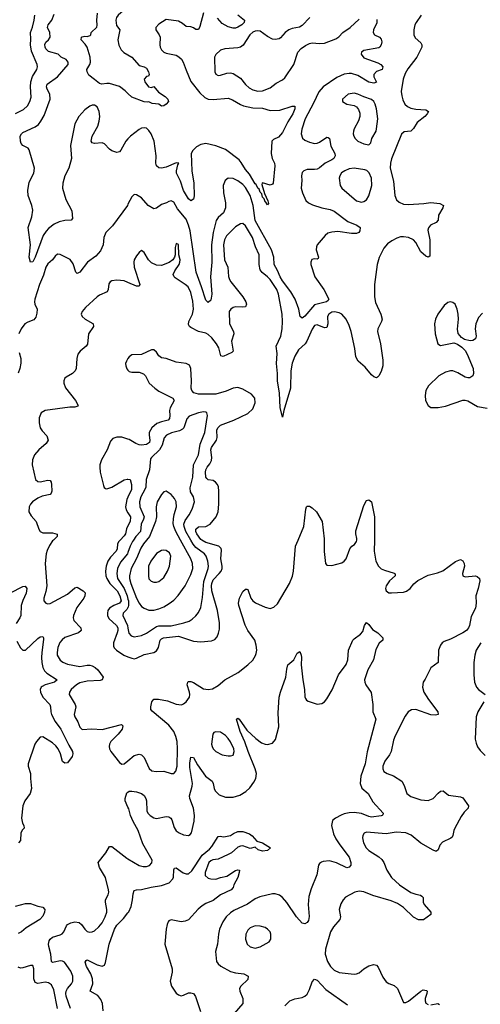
# Model space of a CAD drawing. Header units: inches. Extents: x 1649636 to 1815363, y 506543 to 641975.
# Tile 86 of 256: x 1679124 to 1682851, y 556243 to 564213. Entities that reach past the tile are written whole.
import ezdxf

# ---------------------------------------------------------------- set-up
doc = ezdxf.new("R2010")
doc.units = ezdxf.units.IN
doc.header["$MEASUREMENT"] = 0
for name, color, linetype in [('B6575', 7, 'Continuous'), ('B6576', 7, 'Continuous'), ('B6585', 7, 'Continuous'), ('B6586', 7, 'Continuous')]:
    doc.layers.add(name, color=color, linetype=linetype)

msp = doc.modelspace()

# ---------------------------------------------------------------- linework, layer by layer
at = {"layer": 'B6575', "color": 5}
for points, elevation in [([(1679395.9, 560000), (1679390, 559994.3), (1679364.5, 559955.5), (1679345.1, 559914.9), (1679338.5, 559890), (1679329.2, 559810), (1679342.4, 559630), (1679334.7, 559585.3), (1679318.3, 559530), (1679318.7, 559510), (1679334.8, 559490), (1679350, 559483.7), (1679370, 559486), (1679510, 559562.2), (1679570, 559614.9), (1679590, 559619.5), (1679636.4, 559590), (1679652.5, 559572.5), (1679651.7, 559550), (1679643, 559530), (1679586.1, 559453.9), (1679557.8, 559390), (1679556.4, 559370), (1679562.3, 559350), (1679618.5, 559290), (1679621.7, 559270), (1679598.4, 559250), (1679490, 559211.2), (1679466.3, 559193.7), (1679449.6, 559170.4), (1679432.4, 559130), (1679425.9, 559090), (1679427.9, 559070), (1679450, 559029.1), (1679471.4, 559011.4), (1679510, 558995.5), (1679610, 558976.9), (1679670, 558986.9), (1679690, 558987.9), (1679710, 558982.9), (1679734.7, 558970), (1679757.1, 558950), (1679799.5, 558890), (1679792.2, 558870), (1679775.1, 558864.9), (1679670, 558858.8), (1679610, 558845.9), (1679582.7, 558830), (1679538.8, 558790), (1679526.9, 558770), (1679525.2, 558750), (1679573.7, 558670), (1679576.6, 558650), (1679564.4, 558590), (1679569, 558570), (1679592.8, 558530), (1679610, 558485.5), (1679628.2, 558468.2), (1679708.5, 558471.5), (1679790, 558468.3), (1679947.3, 558507.3), (1679958, 558498), (1679952.4, 558470), (1679920.8, 558430), (1679860.9, 558370), (1679850.3, 558350), (1679847.4, 558330), (1679850.4, 558310), (1679862.4, 558290), (1679930, 558199.1), (1679950, 558185.5), (1679970, 558188.2), (1680000, 558213.8)], 380), ([(1679936.4, 560000), (1679926.4, 559990), (1679915.5, 559970), (1679913.6, 559930), (1679904.2, 559910), (1679857.3, 559862.7), (1679836.3, 559830), (1679823.1, 559790), (1679817.9, 559750), (1679821.6, 559710), (1679828.8, 559690), (1679853.2, 559650), (1679911.6, 559590), (1679934.4, 559550), (1679945, 559510), (1679931.3, 559488.7), (1679884.5, 559470), (1679851.7, 559450), (1679837.9, 559430), (1679833.5, 559410), (1679834.7, 559390), (1679844.9, 559364.9), (1679906, 559310), (1679916.6, 559290), (1679918.1, 559270), (1679913.3, 559250), (1679882.1, 559170), (1679882.7, 559142.7), (1679888.6, 559128.6), (1679906.2, 559110), (1679965.5, 559070), (1680000, 559055.8)], 420), ([(1680000, 559898.7), (1679997.1, 559890), (1679938.8, 559821.2), (1679914.4, 559770), (1679909.6, 559730), (1679916.3, 559690), (1679968, 559608), (1679993.5, 559550), (1680000, 559523.2)], 440), ([(1679050, 559572.9), (1679150, 559623.7), (1679167.5, 559627.5), (1679182.4, 559610), (1679175.4, 559570), (1679147.8, 559512.2), (1679134.3, 559470), (1679131.5, 559390), (1679124.4, 559370), (1679095.5, 559324.5)], 360), ([(1680000, 559455.7), (1679990, 559438.4), (1679960.5, 559410), (1679957, 559390), (1679996, 559310), (1680000, 559287.4)], 440), ([(1679101.5, 559181.5), (1679130, 559127.6), (1679150, 559110.2), (1679170, 559109.3), (1679270, 559204.2), (1679290, 559217), (1679310, 559220.7), (1679316.4, 559210), (1679316.9, 559196.9), (1679301.7, 559090), (1679300.5, 559050), (1679302.6, 559010), (1679310.9, 558970), (1679323.3, 558943.3), (1679342.2, 558922.2), (1679426, 558870), (1679404.9, 558850), (1679330.6, 558829.4), (1679304.1, 558815.9), (1679297.2, 558810), (1679289.5, 558790.5), (1679291, 558770), (1679311.1, 558730), (1679367.9, 558670), (1679373.2, 558650), (1679374.4, 558610), (1679381.9, 558590), (1679411.7, 558531.7), (1679455.3, 558470), (1679521.1, 558341.1), (1679552.2, 558290), (1679553.7, 558270), (1679548.4, 558250), (1679510, 558198), (1679490, 558196), (1679469.7, 558209.6), (1679454.3, 558270), (1679435.4, 558310), (1679416.3, 558336.3), (1679390, 558359.7), (1679310, 558407), (1679290, 558405.2), (1679258.8, 558370), (1679247.3, 558350), (1679190.8, 558190), (1679191, 558170), (1679210.5, 558110.5), (1679210.5, 558070), (1679220.4, 557990), (1679208.5, 557950), (1679163.8, 557890), (1679148.4, 557850), (1679138, 557750), (1679147, 557710), (1679158.4, 557690), (1679160.5, 557670), (1679145.7, 557654.3), (1679133.8, 557630), (1679130.2, 557570), (1679112.9, 557550)], 360), ([(1680000, 557838.9), (1679977.6, 557890), (1679978, 557910), (1679990, 557954), (1680000, 557961.2)], 360), ([(1679534.6, 556210), (1679498.9, 556310), (1679495.7, 556330), (1679498.7, 556350), (1679509.3, 556370), (1679543.7, 556410), (1679553.2, 556430), (1679553, 556470), (1679536.5, 556510), (1679485, 556585), (1679470, 556593.2), (1679454.7, 556594.7), (1679403.5, 556583.5), (1679390, 556582.7), (1679382.3, 556590), (1679374.9, 556650), (1679358.3, 556710), (1679356.6, 556730), (1679363, 556757), (1679370, 556770.2), (1679390, 556787.2), (1679450, 556804.3), (1679466.8, 556813.2), (1679480.3, 556830), (1679501.6, 556878.4), (1679511.3, 556890), (1679536.6, 556903.4), (1679570, 556910.2), (1679604.1, 556904.1), (1679623.2, 556890), (1679650, 556851.8), (1679670, 556832.9), (1679690, 556826.9), (1679710, 556829), (1679730, 556837.4), (1679765.1, 556870), (1679790, 556903.6), (1679814.1, 556950), (1679828.2, 556990), (1679829.8, 557010), (1679817.7, 557070), (1679818.8, 557090), (1679838.5, 557130), (1679843.9, 557150), (1679842.8, 557170), (1679817.8, 557270), (1679769.8, 557350), (1679758, 557390), (1679819.8, 557470), (1679850, 557520.3), (1679870, 557520.9), (1679990, 557425.6), (1680000, 557419.8)], 360), ([(1679090, 557037.7), (1679170, 557058.2), (1679210, 557059.2), (1679270, 557038.5), (1679310.8, 557030), (1679328.2, 557010), (1679324.6, 556990), (1679310, 556957), (1679286, 556930), (1679176.7, 556863.3), (1679137, 556830), (1679110, 556816.2)], 360), ([(1679798.9, 556190), (1679794.5, 556250), (1679781.5, 556281.5), (1679754.7, 556314.7), (1679693.6, 556350), (1679714.5, 556410), (1679712.8, 556450), (1679698.3, 556490), (1679664.4, 556550), (1679654.5, 556585.5), (1679661.3, 556598.7), (1679670, 556603), (1679750, 556562.9), (1679790, 556552.8), (1679810, 556559.3), (1679819.1, 556580.9), (1679847.2, 556730), (1679889.9, 556850), (1679910, 556884.4), (1679962.7, 556937.3), (1680000, 556983)], 340), ([(1679428.5, 556210), (1679401.1, 556361.1), (1679381.4, 556401.4), (1679357.6, 556417.6), (1679330, 556421), (1679270, 556411.4), (1679250, 556419.2), (1679238.5, 556450), (1679238.9, 556530), (1679230, 556556.2), (1679210, 556556.9), (1679150, 556537.7), (1679130, 556536.8), (1679110, 556544.2)], 380)]:
    msp.add_lwpolyline(points, dxfattribs=dict(at, elevation=elevation))
at = {"layer": 'B6576', "color": 5}
for points, elevation in [([(1679090, 563454.3), (1679153.9, 563486.1), (1679185.8, 563514.2), (1679205.5, 563550), (1679215.1, 563584.9), (1679211.1, 563670), (1679215, 563710), (1679228.5, 563751.5), (1679262.5, 563810), (1679267, 563830), (1679264.1, 563850), (1679217.9, 563957.9), (1679209.9, 564009.9), (1679213.9, 564053.9), (1679211.2, 564110), (1679227.9, 564152.1), (1679241.3, 564210), (1679245, 564250)], 360), ([(1680000, 563247.9), (1679982.8, 563230), (1679942.3, 563157.7), (1679930, 563143.7), (1679919.5, 563140.5), (1679910, 563138.4), (1679869.2, 563150), (1679850, 563163.7), (1679810, 563207), (1679790, 563215.1), (1679729.4, 563209.4), (1679710, 563215.3), (1679701.2, 563230), (1679709.3, 563269.3), (1679756.8, 563350), (1679767.9, 563390), (1679772.4, 563430), (1679767.7, 563470), (1679750, 563507.6), (1679730, 563520.4), (1679710, 563521), (1679690, 563514), (1679650, 563484.1), (1679603.5, 563430), (1679571, 563370), (1679534.4, 563194.4), (1679541.5, 563090), (1679521.3, 563010), (1679489.2, 562950), (1679472.3, 562890), (1679471.3, 562850), (1679498.2, 562758.2), (1679546.4, 562666.4), (1679550, 562604), (1679538.8, 562590), (1679490, 562587.7), (1679444.3, 562575.7), (1679403.5, 562556.5), (1679356.9, 562523.1), (1679337.9, 562502.1), (1679314.8, 562465.2), (1679250, 562289.3), (1679230, 562253.2), (1679210, 562248.7), (1679201.1, 562290), (1679209.9, 562390), (1679192.7, 562530), (1679222.5, 562617.5), (1679229.3, 562670), (1679222.8, 562710), (1679192.7, 562790), (1679189.1, 562830), (1679201.5, 562898.5), (1679238.5, 562970), (1679242.3, 563010), (1679199.7, 563159.7), (1679192.3, 563172.3), (1679150, 563193), (1679136.4, 563210), (1679128.9, 563230), (1679128.7, 563270), (1679138.3, 563290), (1679150, 563299.6), (1679250, 563345.6), (1679274.8, 563365.2), (1679295.3, 563390), (1679321.8, 563438.3), (1679369.3, 563570), (1679366.3, 563610), (1679345, 563650), (1679339.4, 563670), (1679345.3, 563690), (1679428.8, 563751.2), (1679514.7, 563850), (1679515.6, 563870), (1679499.3, 563890), (1679459.6, 563910), (1679434.5, 563934.5), (1679355.4, 563955.4), (1679336, 563976), (1679329.2, 563990), (1679327.6, 564012.4), (1679336.1, 564030), (1679356.8, 564050), (1679369.8, 564070.2), (1679367.6, 564110), (1679349.8, 564150), (1679353.5, 564170), (1679384.1, 564210), (1679401.6, 564258.4)], 340), ([(1680000, 563614.5), (1679976.9, 563636.9), (1679930, 563671.4), (1679850, 563695.6), (1679830, 563697.3), (1679788.8, 563691.2), (1679770, 563697.1), (1679727.9, 563727.9), (1679683.6, 563763.6), (1679669.5, 563789.5), (1679668.1, 563810), (1679690.4, 563850), (1679695.9, 563870), (1679692.6, 563910), (1679669.9, 563989.9), (1679654.6, 564014.6), (1679620.9, 564050), (1679623.6, 564070), (1679630, 564073.8), (1679650, 564078.5), (1679670, 564077), (1679694.8, 564085.2), (1679699.5, 564090), (1679702, 564110), (1679748.2, 564151.8), (1679751, 564169), (1679747.1, 564210), (1679754.3, 564265.7)], 320), ([(1680000, 564317), (1679921.2, 564250), (1679907, 564230), (1679901.4, 564210), (1679905.7, 564165.7), (1679933.1, 564130), (1679918.5, 564050), (1679927, 564007), (1679944.2, 563970), (1679967.1, 563947.1), (1680000, 563928.4)], 320), ([(1680000, 562719.4), (1679995.2, 562710), (1679874.6, 562545.4), (1679819.5, 562490), (1679803.6, 562450), (1679800.2, 562390), (1679777.8, 562342.2), (1679740.6, 562299.4), (1679672.9, 562250), (1679610, 562169.6), (1679590, 562158), (1679578, 562170), (1679556.2, 562236.2), (1679532.2, 562272.2), (1679450, 562312.3), (1679430, 562316), (1679410, 562299.3), (1679388.8, 562270), (1679350, 562235.3), (1679336.1, 562210), (1679315.5, 562144.5), (1679283, 562070), (1679247.4, 561950), (1679243.4, 561930), (1679246.4, 561910), (1679263.8, 561870), (1679263, 561837), (1679255, 561805), (1679237.8, 561782.2), (1679190, 561764.6), (1679166, 561750), (1679134.4, 561710), (1679117.7, 561670)], 360), ([(1680000, 562086.2), (1679970, 562098.8), (1679910, 562104.7), (1679870, 562098.6), (1679854.6, 562090), (1679844.8, 562075.2), (1679838.6, 562030), (1679831, 562009), (1679770, 561982.7), (1679750.9, 561969.1), (1679657, 561883), (1679628.2, 561850), (1679621.6, 561830), (1679630.5, 561810), (1679653.4, 561790), (1679714.5, 561754.5), (1679719.5, 561750), (1679721.7, 561730), (1679681, 561670), (1679672.9, 561587.1), (1679662, 561570), (1679614, 561530), (1679595.1, 561504.9), (1679585.2, 561470), (1679580.8, 561390), (1679573.1, 561370), (1679550, 561348.4), (1679500.5, 561319.5), (1679490.2, 561309.8), (1679480.2, 561290), (1679479.6, 561270), (1679493.9, 561233.9), (1679576, 561130), (1679596.3, 561090), (1679594.2, 561085.8), (1679570, 561076.9), (1679530, 561077.2), (1679330.2, 561049.8), (1679296.5, 561030), (1679280.7, 560990), (1679281.8, 560950), (1679290.3, 560910), (1679304.3, 560884.3), (1679343.6, 560843.6), (1679352.7, 560810), (1679338.5, 560781.5), (1679278, 560730), (1679242.7, 560690), (1679226.5, 560650), (1679224, 560610), (1679250.4, 560490), (1679270, 560474.9), (1679290, 560472.8), (1679350, 560485.7), (1679370, 560483), (1679378, 560470), (1679382, 560450), (1679384.7, 560395.3), (1679379.3, 560380.7), (1679369.3, 560370.7), (1679304.6, 560355.4), (1679270, 560338.6), (1679228.5, 560310), (1679210.2, 560290), (1679200.2, 560270), (1679198.8, 560230), (1679217.2, 560197.2), (1679257.7, 560150), (1679277.4, 560090), (1679289.1, 560069.1), (1679310, 560059.6), (1679390, 560060.2), (1679427.9, 560047.9), (1679426.7, 560030), (1679395.9, 560000)], 380), ([(1679118, 561518), (1679132.1, 561470), (1679133.2, 561433.2), (1679124.9, 561390), (1679110, 561352.3)], 360), ([(1680000, 561469.5), (1679987, 561450), (1679981.1, 561430), (1679982.6, 561410), (1679990, 561387.7), (1680000, 561376.5)], 420), ([(1680000, 560818.4), (1679950, 560833), (1679910, 560834.8), (1679878, 560822), (1679859.5, 560800.5), (1679831, 560730), (1679786.9, 560650), (1679773.5, 560610), (1679771.4, 560590), (1679774.5, 560550), (1679803.1, 560443.1), (1679807.5, 560427.5), (1679818.3, 560418.3), (1679830, 560414.9), (1679870, 560428), (1679970, 560487.2), (1679994.4, 560494.4), (1680000, 560493.4)], 420), ([(1680000, 560347.9), (1679991.8, 560330), (1679980.1, 560270), (1679985.2, 560245.2), (1680000, 560221.6)], 420), ([(1680000, 560115), (1679988, 560092), (1679978.6, 560050), (1679970, 560033.6), (1679936.4, 560000)], 420)]:
    msp.add_lwpolyline(points, dxfattribs=dict(at, elevation=elevation))
at = {"layer": 'B6585', "color": 5}
for points, elevation in [([(1680000, 559287.4), (1680007.1, 559247.1), (1680025.6, 559225.6), (1680050, 559218), (1680110, 559228.2), (1680150, 559247.1), (1680230, 559301.4), (1680250, 559305.4), (1680350, 559307), (1680453.2, 559330), (1680495.4, 559344.6), (1680520, 559360), (1680550, 559388.5), (1680570, 559414.4), (1680590, 559454), (1680604.3, 559535.7), (1680614.9, 559665.1), (1680648.9, 559770), (1680651.5, 559790), (1680646.5, 559830), (1680633, 559870), (1680619.1, 559890), (1680550, 559941.5), (1680527.4, 559967.4), (1680508.6, 560000)], 440), ([(1680043.3, 560000), (1680036.5, 559990), (1680017.4, 559950), (1680000, 559898.7)], 440), ([(1680000, 559055.8), (1680030, 559043.5), (1680050, 559040.6), (1680070, 559044.8), (1680130, 559075.1), (1680209.1, 559090.9), (1680230, 559104.7), (1680248, 559132), (1680260.6, 559190), (1680270, 559202.6), (1680287.3, 559210), (1680410, 559222.4), (1680530, 559183), (1680590, 559177.3), (1680675.7, 559184.3), (1680703.6, 559196.4), (1680722.3, 559217.7), (1680733.8, 559246.2), (1680740, 559280), (1680741.6, 559330), (1680724.3, 559430), (1680678.9, 559590), (1680675.6, 559630), (1680678.2, 559650), (1680690, 559679.8), (1680738.9, 559730), (1680753.7, 559750), (1680761.6, 559770), (1680762.9, 559790), (1680752.1, 559850), (1680757.9, 559917.9), (1680753.2, 559933.2), (1680734, 559950), (1680630, 559979.9), (1680598.4, 560000)], 420), ([(1680000, 558213.8), (1680050, 558256.5), (1680090, 558268.1), (1680110, 558261.3), (1680130, 558241.1), (1680171.6, 558151.6), (1680192.6, 558132.6), (1680227.1, 558127.1), (1680290, 558130.2), (1680350, 558110.3), (1680370, 558112), (1680386.6, 558130), (1680397.3, 558170), (1680401.5, 558310), (1680397, 558370), (1680388, 558410), (1680370, 558450.7), (1680330, 558503.6), (1680195.3, 558615.3), (1680186.2, 558630), (1680184.5, 558650), (1680192.6, 558690), (1680210, 558711.6), (1680246.4, 558713.6), (1680320, 558700), (1680390, 558673.1), (1680433.3, 558666.7), (1680450, 558674), (1680470, 558691.6), (1680497.3, 558730), (1680501.2, 558750), (1680498.3, 558770), (1680478.7, 558830), (1680484.2, 558850), (1680490, 558854.9), (1680510, 558856.9), (1680530, 558849), (1680610, 558796.6), (1680650, 558790.2), (1680682.9, 558797.1), (1680730, 558822.3), (1680785.1, 558870), (1680890.9, 558929.1), (1680970, 558990.2), (1681010.5, 559029.5), (1681033.3, 559066.7), (1681037.8, 559082.2), (1681041.6, 559110), (1681038.4, 559150), (1681025.6, 559190), (1680969.3, 559270), (1680949, 559311), (1680897.2, 559470), (1680895.1, 559490), (1680902, 559530), (1680930, 559585.5), (1680950, 559603), (1680962.8, 559602.8), (1680970, 559601), (1680994.7, 559530), (1681010.1, 559510.1), (1681033.2, 559493.3), (1681110, 559458.1), (1681150, 559447.6), (1681181.5, 559458.5), (1681210, 559483.6), (1681308, 559650), (1681331.9, 559708.1), (1681339.8, 559750), (1681356.4, 559950), (1681377.7, 560000)], 380), ([(1680149.4, 560000), (1680124.7, 559970), (1680103.7, 559936.3), (1680068.2, 559851.8), (1680025.9, 559770), (1680011.3, 559710), (1680011.8, 559690), (1680023, 559650), (1680070, 559531.6), (1680090, 559488.9), (1680110, 559464.2), (1680130, 559448.8), (1680170, 559432.9), (1680210, 559434), (1680250, 559443.6), (1680290, 559460.2), (1680333.8, 559486.2), (1680370, 559514.9), (1680406.9, 559553.1), (1680462.4, 559630), (1680510, 559721.6), (1680524, 559770), (1680521.4, 559810), (1680509.1, 559850), (1680426.3, 560000)], 460), ([(1681587.7, 560000), (1681588.4, 559908.4), (1681598, 559810), (1681610, 559798), (1681650, 559796), (1681730, 559816.3), (1681750, 559830.6), (1681765.1, 559850), (1681795.1, 559930), (1681811, 559950), (1681833.9, 559966.1), (1681849.9, 559990), (1681851.3, 560000)], 380), ([(1681994.4, 560000), (1681991.1, 559910), (1682007.2, 559830), (1682026.7, 559790), (1682048.6, 559768.6), (1682075.8, 559755.8), (1682153.1, 559733.1), (1682159.1, 559730), (1682161.1, 559721.1), (1682163, 559710), (1682115.2, 559670), (1682089.1, 559630), (1682085.2, 559610), (1682088.7, 559590), (1682110, 559574.9), (1682132.7, 559572.7), (1682230, 559580.1), (1682253.7, 559586.3), (1682285.1, 559610), (1682312.9, 559647.1), (1682345.9, 559674.1), (1682430, 559715.8), (1682504.2, 559735.8), (1682547.3, 559752.7), (1682650, 559826.8), (1682690, 559844.7), (1682710, 559832), (1682721, 559810), (1682722.8, 559790), (1682707.7, 559730), (1682711.3, 559710), (1682730, 559703), (1682812, 559710), (1682825.8, 559705.8), (1682846, 559690), (1682847.3, 559670), (1682835.3, 559610), (1682815.8, 559550), (1682818.1, 559490), (1682812.8, 559450), (1682778.4, 559381.6), (1682765.1, 559310), (1682757.1, 559290), (1682740.8, 559270), (1682710.6, 559249.4), (1682610, 559199), (1682559.1, 559180.9), (1682543.6, 559170), (1682528.1, 559150), (1682514.4, 559110), (1682511.1, 559008.9), (1682450, 558967.3), (1682405.3, 558874.7), (1682388.9, 558850), (1682383.1, 558810), (1682394.3, 558770), (1682433.4, 558710), (1682508.4, 558610), (1682510.6, 558590), (1682490, 558584.5), (1682450, 558585.7), (1682330, 558628.5), (1682293.5, 558626.5), (1682268.4, 558611.6), (1682244.1, 558575.8), (1682163.2, 558416.8), (1682150, 558380.9), (1682129.5, 558290.5), (1682116.5, 558263.5), (1682078.3, 558210), (1682062.7, 558170), (1682062.3, 558150), (1682070, 558128.4), (1682098.8, 558110), (1682150, 558092.2), (1682215.8, 558050), (1682235.3, 558015.3), (1682257.1, 557950), (1682290, 557925.3), (1682370, 557898.3), (1682430, 557893.1), (1682470, 557907.9), (1682510, 557952), (1682530, 557967), (1682550, 557970.4), (1682595.3, 557935.3), (1682690, 557923.6), (1682710, 557913.1), (1682756.3, 557850), (1682753.4, 557830), (1682720.5, 557799.5), (1682696.1, 557763.9), (1682645.2, 557670), (1682636.5, 557650), (1682630.3, 557610), (1682622.7, 557597.2), (1682612.7, 557587.3), (1682544.5, 557555.5), (1682524.4, 557530), (1682510, 557492.7), (1682496.7, 557483.3), (1682490, 557481.6), (1682470, 557491.1), (1682370, 557546.4), (1682292.3, 557612.3), (1682250, 557631.4), (1682170, 557636.9), (1682090, 557624.2), (1681930, 557636.9), (1681911.8, 557628.2), (1681901.3, 557610), (1681898.9, 557590), (1681906.7, 557550), (1681928.9, 557510), (1681950, 557487.6), (1682030, 557435.6), (1682054.4, 557414.4), (1682070.1, 557390.1), (1682093.8, 557330), (1682133.2, 557270), (1682196.2, 557210), (1682290, 557148.3), (1682330, 557134.2), (1682367.4, 557127.4), (1682379.3, 557119.3), (1682388.4, 557108.4), (1682388.5, 557070), (1682395.8, 557050), (1682450.7, 556990), (1682450.7, 556970), (1682393, 556927), (1682350, 556926.6), (1682310, 556948.3), (1682230, 557027.6), (1682180.3, 557060.3), (1682130, 557080.1), (1681982.8, 557122.8), (1681910, 557153.2), (1681870, 557157.9), (1681834.9, 557150), (1681760.4, 557110), (1681742, 557090), (1681722.7, 557057.3), (1681710.2, 557010), (1681720.2, 556950), (1681714, 556930), (1681662, 556870), (1681639, 556830), (1681598.6, 556690), (1681597.1, 556650), (1681614.6, 556590), (1681639, 556550), (1681670, 556520.2), (1681710, 556501.3), (1681830, 556488.3), (1681850, 556490.2), (1681870, 556498.6), (1681910, 556530.2), (1681950, 556553.5), (1681990, 556565.5), (1682010, 556560.3), (1682023.7, 556543.7), (1682062.2, 556462.2), (1682090, 556424.6), (1682110, 556411.5), (1682155.3, 556395.3), (1682180.9, 556370), (1682230, 556257.3), (1682250, 556256.4), (1682270, 556267.2), (1682370, 556350.3), (1682390, 556359.5), (1682415.8, 556355.8), (1682420.5, 556350), (1682418, 556330), (1682404.2, 556290), (1682403.9, 556270), (1682410, 556253.4), (1682430, 556240.3)], 380), ([(1680000, 559523.2), (1680003.2, 559510), (1680005.1, 559474.9), (1680001.6, 559458.4), (1680000, 559455.7)], 440), ([(1680000, 557961.2), (1680010, 557968.4), (1680030, 557968.8), (1680070, 557963.1), (1680110, 557948.4), (1680130, 557933), (1680143.6, 557910), (1680149.2, 557889.2), (1680151.4, 557810), (1680160.8, 557790), (1680180.3, 557770), (1680210, 557752.6), (1680230, 557748), (1680310, 557764), (1680330, 557761.7), (1680346.4, 557750), (1680355.5, 557735.5), (1680374, 557674), (1680390, 557648), (1680414.8, 557630), (1680450, 557614.9), (1680489.4, 557610.6), (1680503.7, 557616.3), (1680514.5, 557630), (1680534.6, 557725.4), (1680539.4, 557770), (1680531.3, 557830), (1680499.8, 557910), (1680497.3, 557930), (1680520.6, 558010), (1680522.1, 558030), (1680501.1, 558158.9), (1680501.9, 558198.1), (1680510, 558242.8), (1680530, 558242), (1680562.1, 558182.1), (1680626.2, 558090), (1680682, 558050), (1680690.2, 558030.2), (1680697.3, 557990), (1680706.7, 557970), (1680738.1, 557938.1), (1680790, 557919.8), (1680850, 557920.1), (1680904.1, 557935.9), (1680955, 557965), (1680986, 557994), (1681019, 558041), (1681033.9, 558070), (1681039.9, 558110), (1681030.4, 558150), (1680972.6, 558290), (1680946.6, 558366.6), (1680907.2, 558450), (1680877.2, 558550), (1680890, 558558), (1680899.1, 558550), (1680962.5, 558462.5), (1681034.5, 558394.5), (1681080.7, 558360.8), (1681110, 558348), (1681130, 558345.8), (1681170, 558357.3), (1681193.4, 558386.6), (1681221.5, 558490), (1681216.4, 558603.6), (1681224.4, 558730), (1681234.5, 558770), (1681277.3, 558890), (1681284.4, 558955.6), (1681293.2, 558990), (1681341.2, 559030), (1681370, 559086), (1681390, 559098), (1681401.6, 559070), (1681404.4, 559050), (1681401.3, 558990), (1681414.3, 558870), (1681428.8, 558791.2), (1681432.1, 558732.1), (1681437.6, 558717.6), (1681445.7, 558705.7), (1681458, 558698), (1681530, 558673.4), (1681570, 558679), (1681590, 558691.8), (1681610, 558715), (1681652.2, 558787.8), (1681704.2, 558910), (1681766.5, 558993.5), (1681778.5, 559030), (1681785.8, 559110), (1681820.2, 559190), (1681830, 559201.5), (1681882.3, 559237.7), (1681900.3, 559259.7), (1681914.5, 559310), (1681930, 559333), (1681950, 559317.3), (1681978, 559278), (1682022, 559250), (1682062, 559210), (1682062, 559190), (1682033.2, 559166.8), (1682004.7, 559115.3), (1681986, 559030), (1681941.6, 558950), (1681914.8, 558870), (1681916, 558850), (1681926, 558830), (1681967.1, 558767.1), (1681982, 558670), (1681980.7, 558610), (1682006, 558550), (1681934.7, 558285.3), (1681920.2, 558190), (1681885.6, 558090), (1681880.2, 558030), (1681893.7, 557993.7), (1681943.1, 557950), (1681982.2, 557882.2), (1682064, 557790), (1682062, 557778), (1682058, 557770), (1682050, 557767.6), (1681970, 557758.7), (1681950, 557762.9), (1681888.8, 557788.8), (1681830, 557795), (1681790, 557794.1), (1681750, 557785.6), (1681725.6, 557774.4), (1681679.5, 557750), (1681656.5, 557730), (1681646.7, 557690), (1681664.1, 557624.1), (1681683.4, 557583.4), (1681714.4, 557534.4), (1681790, 557434.9), (1681804.2, 557390), (1681803.8, 557370), (1681790, 557352.3), (1681770, 557348.5), (1681688.2, 557388.2), (1681630, 557404.3), (1681579.8, 557400.2), (1681565.1, 557394.9), (1681550, 557381.6), (1681542.3, 557370), (1681528.7, 557290), (1681483.2, 557176.8), (1681464.9, 557115), (1681457.4, 557050), (1681466.7, 556953.3), (1681459.9, 556920.1), (1681450, 556904), (1681430, 556893.2), (1681410, 556899.3), (1681363, 556950), (1681285.8, 557065.8), (1681250, 557106.6), (1681225.3, 557125.3), (1681190, 557137.7), (1681170, 557137.7), (1681066.2, 557113.8), (1681030, 557096.4), (1680967.6, 557052.4), (1680857.4, 557002.6), (1680830, 556984.1), (1680793.4, 556950), (1680767.9, 556910), (1680739.7, 556850), (1680731.3, 556810), (1680725.3, 556730), (1680708, 556670), (1680716.4, 556590), (1680730.4, 556570), (1680752.6, 556552.6), (1680830, 556508.3), (1680870, 556498), (1680938.8, 556490), (1680974, 556470), (1680970, 556444.5), (1680914.4, 556390), (1680903.1, 556370), (1680904.2, 556350), (1680930.2, 556290), (1680928.9, 556250), (1680858.6, 556170)], 360), ([(1682854.8, 559170), (1682818.7, 559110), (1682806.8, 559070), (1682800.1, 559010), (1682798.9, 558910), (1682804.3, 558850), (1682819.8, 558810), (1682838, 558790), (1682890.1, 558750.1)], 420), ([(1682879.6, 558690), (1682831.8, 558610), (1682816.8, 558570), (1682809.5, 558390), (1682816.8, 558356.8), (1682830, 558326.9), (1682850, 558297.2), (1682890, 558256.9)], 420), ([(1680000, 557419.8), (1680090, 557366.9), (1680122.3, 557357.7), (1680150, 557357.4), (1680174, 557366), (1680192.9, 557387.1), (1680194.8, 557410), (1680186.2, 557430), (1680121.1, 557541.1), (1680083.2, 557650), (1680041.4, 557721.4), (1680020.2, 557770), (1680005.8, 557825.8), (1680000, 557838.9)], 360), ([(1680000, 556983), (1680007.6, 556992.4), (1680024.5, 557035.5), (1680037.2, 557090), (1680041.6, 557138.4), (1680050, 557164), (1680069.8, 557170.2), (1680110, 557171.7), (1680188.4, 557191.6), (1680270, 557203.7), (1680332.6, 557227.4), (1680362.6, 557257.4), (1680367.5, 557272.5), (1680370, 557332), (1680376, 557344), (1680390, 557348), (1680446.6, 557306.6), (1680470, 557298), (1680490, 557298.6), (1680517.3, 557322.7), (1680601.7, 557450), (1680661, 557499), (1680679.5, 557520.5), (1680730, 557600.7), (1680750, 557604), (1680770, 557599.1), (1680790, 557600.5), (1680829.5, 557610.5), (1680853.8, 557626.2), (1680890, 557640.7), (1680930, 557642.8), (1680983.5, 557623.5), (1681005.8, 557605.8), (1681042.5, 557562.5), (1681090, 557550.5), (1681154, 557510), (1681130, 557487.3), (1681090, 557483.6), (1681053.8, 557493.8), (1681030, 557514), (1680990, 557503.7), (1680930, 557525.7), (1680910, 557524.4), (1680890, 557514.3), (1680838, 557470), (1680810, 557454.4), (1680730, 557417.3), (1680687, 557413), (1680670, 557405.3), (1680655.4, 557390), (1680623.6, 557310), (1680625.4, 557285.4), (1680650, 557265.3), (1680670, 557259.5), (1680710, 557257), (1680749.8, 557270.2), (1680800.4, 557279.6), (1680870, 557324.9), (1680890, 557332.4), (1680902, 557330), (1680901, 557310), (1680887.7, 557270), (1680856.3, 557210), (1680850, 557188.7), (1680836, 557170), (1680750, 557128.2), (1680690, 557082), (1680630, 557059.7), (1680599.1, 557040.9), (1680566.8, 557013.2), (1680490, 556927.8), (1680463.8, 556916.2), (1680430, 556911.1), (1680350, 556927.6), (1680330, 556917.7), (1680324.2, 556910), (1680316.3, 556890), (1680310.2, 556850), (1680299.4, 556730), (1680357, 556530), (1680357.8, 556502.2), (1680341.6, 556430), (1680351.5, 556390), (1680390, 556333), (1680410, 556319.3), (1680430, 556312.7), (1680450, 556316.4), (1680490, 556334.9), (1680510, 556335.5), (1680530, 556330.6), (1680547.2, 556307.2), (1680586.1, 556186.1)], 340), ([(1681270, 556230.3), (1681310, 556271.7), (1681350, 556287.6), (1681410, 556299.5), (1681430.7, 556309.3), (1681450, 556326.4), (1681470, 556362.8), (1681490, 556426), (1681510, 556446.8), (1681530, 556439.1), (1681602, 556362), (1681777.6, 556237.6)], 360), ([(1682450, 556237.8), (1682508.4, 556248.4), (1682520.9, 556240.9)], 380)]:
    msp.add_lwpolyline(points, dxfattribs=dict(at, elevation=elevation))
for points, elevation in [([(1680290, 559918.9), (1680270, 559915.4), (1680230, 559891.1), (1680183.9, 559830), (1680167.3, 559790), (1680165.2, 559710), (1680170, 559687.3), (1680187.8, 559667.8), (1680210, 559659.5), (1680230, 559658.7), (1680250, 559664.9), (1680290, 559698), (1680321.1, 559750), (1680334.8, 559790), (1680348, 559870), (1680337, 559897), (1680310, 559915.4)], 480), ([(1680710.8, 558449.2), (1680696, 558444), (1680686.8, 558430), (1680677.1, 558350), (1680680.4, 558330), (1680690.5, 558310), (1680710.6, 558290), (1680763, 558263), (1680810, 558253.1), (1680830, 558253.4), (1680850, 558260.5), (1680859.8, 558290), (1680856.8, 558310), (1680830, 558367.8), (1680810, 558394.3), (1680790, 558418), (1680750, 558444.5)], 380), ([(1681030, 556878.3), (1680990, 556861.3), (1680970, 556842), (1680954.9, 556810), (1680950.4, 556770), (1680964.9, 556730), (1680988.6, 556708.6), (1681030, 556698.4), (1681070, 556708.4), (1681143.7, 556750), (1681155.1, 556770), (1681156.9, 556810), (1681149.5, 556830), (1681130, 556852), (1681110, 556865.6), (1681070, 556876.9)], 380)]:
    msp.add_lwpolyline(points, close=True, dxfattribs=dict(at, elevation=elevation))
at = {"layer": 'B6586', "color": 5}
for points, elevation in [([(1680610, 564269.2), (1680582, 564158), (1680570, 564134.5), (1680550, 564133.6), (1680530, 564147.8), (1680510, 564155.1), (1680470, 564157.6), (1680442, 564182), (1680410, 564199.8), (1680310, 564214), (1680250, 564176), (1680225.7, 564150), (1680224.6, 564130), (1680253.7, 564090), (1680261.3, 564070), (1680257.8, 564010), (1680261.5, 563990), (1680272, 563970), (1680290, 563951.1), (1680310, 563941.6), (1680390, 563924.7), (1680412, 563912), (1680432.5, 563892.5), (1680446.5, 563870), (1680470, 563803.8), (1680510, 563713.4), (1680580.8, 563620.8), (1680621.5, 563581.5), (1680650, 563569.6), (1680690, 563565.6), (1680810, 563577.8), (1680845.3, 563565.3), (1680910, 563525.2), (1680934.8, 563514.8), (1681010, 563498), (1681090, 563495.9), (1681150, 563478.6), (1681230, 563479.6), (1681330, 563514), (1681350, 563514), (1681350.3, 563490.3), (1681335.5, 563450), (1681294.8, 563385.2), (1681250, 563299.7), (1681217.7, 563262.3), (1681177, 563243), (1681164.4, 563230), (1681159.1, 563130), (1681166.4, 563090), (1681184.9, 563050), (1681188.2, 563030), (1681174.4, 562890), (1681170, 562881.2), (1681150, 562872), (1681090, 562891.6), (1681084.7, 562890), (1681082.5, 562877.5), (1681104.7, 562804.7), (1681132.7, 562747.3), (1681136.3, 562723.7), (1681130, 562715.3), (1681116, 562736), (1681110, 562737.2), (1681101.7, 562761.7), (1681090, 562776), (1681082.5, 562802.5), (1681070, 562817), (1681060.6, 562840.6), (1681050, 562849.8), (1681038.7, 562878.7), (1681030, 562885.1), (1680982.6, 562962.6), (1680950, 562999.7), (1680916.9, 563056.9), (1680898.7, 563078.7), (1680790, 563161.9), (1680710, 563192.1), (1680630, 563211.1), (1680590, 563203.2), (1680555.2, 563184.8), (1680525, 563155), (1680511.1, 563130), (1680515.5, 562990), (1680532.8, 562890), (1680534.4, 562785.6), (1680530, 562759), (1680510, 562747.3), (1680490, 562762.9), (1680450, 562829.7), (1680425.3, 562905.3), (1680393.7, 562970), (1680393.1, 562990), (1680403.5, 563036.5), (1680411.8, 563051.8), (1680390, 563052.7), (1680310, 563019.8), (1680271, 563011), (1680250, 563012.6), (1680230, 563029.6), (1680226.3, 563050), (1680229.1, 563110.9), (1680211, 563230), (1680188.2, 563290), (1680170, 563316.4), (1680150, 563333.5), (1680130, 563338.5), (1680110, 563334.8), (1680090, 563324.8), (1680021.2, 563270), (1680000, 563247.9)], 340), ([(1682374, 564250), (1682331.4, 564190), (1682322.4, 564170), (1682313.8, 564130), (1682314.6, 564090), (1682325.4, 564065.4), (1682370, 564025.5), (1682378.9, 564010), (1682378.5, 563990), (1682336.9, 563910), (1682263.9, 563816.1), (1682242.5, 563777.5), (1682226.7, 563730), (1682212, 563632), (1682215.4, 563595.4), (1682224.1, 563564.1), (1682241.4, 563530), (1682261.3, 563510), (1682290, 563497), (1682330, 563487.8), (1682410, 563482.6), (1682432.2, 563470), (1682421.1, 563450), (1682401.5, 563430), (1682340.6, 563379.4), (1682310, 563331.6), (1682290.2, 563309.8), (1682234, 563306), (1682214, 563286), (1682133.9, 563086.1), (1682124.6, 563050), (1682121.7, 563010), (1682150, 562904.7), (1682159.7, 562790), (1682174.2, 562754.2), (1682194.6, 562734.6), (1682230, 562720.6), (1682270, 562717.4), (1682394.6, 562725.4), (1682450, 562734), (1682524.4, 562724.4), (1682553, 562710), (1682548, 562690), (1682512.2, 562630), (1682510.5, 562590), (1682493.4, 562570), (1682449.5, 562550.5), (1682431.7, 562528.3), (1682428, 562508), (1682443, 562430), (1682442, 562298), (1682430, 562289.6), (1682410, 562299.7), (1682370, 562332.4), (1682328.9, 562408.9), (1682309.8, 562430), (1682270, 562449.9), (1682230, 562455.9), (1682205.9, 562454.1), (1682175.5, 562444.5), (1682136, 562424), (1682101.3, 562398.7), (1682070, 562364), (1682032.9, 562287.1), (1682017.9, 562230), (1681996.4, 562070), (1681995.7, 561970), (1682003.2, 561923.2), (1682045.8, 561830), (1682056.9, 561790), (1682052.8, 561770), (1682021.1, 561710), (1682019.3, 561690), (1682042.7, 561590), (1682063.1, 561456.9), (1682061.6, 561410), (1682050, 561364), (1682030, 561329), (1682019.9, 561320.1), (1682010, 561313.2), (1681990, 561320.9), (1681970, 561338), (1681918.9, 561398.9), (1681862.9, 561450), (1681844.9, 561484.9), (1681837.1, 561550), (1681806.5, 561690), (1681790, 561738.7), (1681765.2, 561790), (1681730.7, 561830), (1681710, 561840.5), (1681671.6, 561848.4), (1681650, 561844.1), (1681624.2, 561830), (1681614, 561810), (1681618.4, 561750), (1681610, 561722.4), (1681590, 561719.8), (1681530, 561742.4), (1681510, 561737.3), (1681490, 561707.8), (1681447.1, 561610), (1681433.4, 561590), (1681380.2, 561539.8), (1681350, 561488), (1681327.9, 561432.1), (1681316.9, 561370), (1681314.3, 561230), (1681260.4, 561050), (1681250, 560995.3), (1681232.9, 561072.9), (1681227.1, 561190), (1681209, 561290), (1681210.9, 561350), (1681203.2, 561430), (1681208.7, 561510), (1681198, 561570), (1681236.1, 561650), (1681247.3, 561710), (1681251.8, 561770), (1681247.9, 561827.9), (1681219.3, 561990), (1681204.4, 562030), (1681150, 562108.9), (1681130.3, 562130.3), (1681085.1, 562165.1), (1681069.2, 562189.2), (1681061.6, 562230), (1681061.4, 562310), (1681032.8, 562372.8), (1681008.3, 562450), (1680950, 562545.1), (1680930, 562562.3), (1680910, 562561.4), (1680870, 562536.4), (1680797.9, 562462.1), (1680780.1, 562430), (1680772.5, 562390), (1680779.8, 562270), (1680808.2, 562210), (1680812.9, 562132.9), (1680820.6, 562110), (1680832.1, 562090), (1680930, 561968.9), (1680953.8, 561930), (1680959.1, 561910), (1680950, 561889.8), (1680930, 561885.5), (1680870, 561887.2), (1680850, 561881.8), (1680831.8, 561870), (1680820.2, 561850), (1680822.7, 561750), (1680855, 561690), (1680857.8, 561670), (1680838.5, 561610), (1680850.2, 561530), (1680841.5, 561518.5), (1680770, 561487.7), (1680751.5, 561491.5), (1680736.1, 561556.1), (1680717.5, 561590), (1680678.3, 561638.3), (1680650, 561663.7), (1680630, 561675), (1680570, 561689.8), (1680510, 561721.8), (1680498.7, 561730), (1680490, 561745.6), (1680491.5, 561770), (1680523.2, 561830), (1680531.4, 561870), (1680525.8, 561934.2), (1680510, 562004.7), (1680486, 562050), (1680463.9, 562070), (1680382.1, 562122.1), (1680372.7, 562130), (1680365.2, 562150), (1680378.9, 562181.1), (1680413.5, 562230), (1680420.4, 562250), (1680421.1, 562270), (1680412.6, 562310), (1680410, 562394), (1680390, 562402), (1680383.1, 562370), (1680381.6, 562310), (1680377.1, 562290), (1680363.7, 562270), (1680333.9, 562246.1), (1680270, 562224.2), (1680230, 562225.7), (1680190, 562243.9), (1680165.3, 562270), (1680130, 562329.6), (1680110, 562344.5), (1680090, 562328), (1680070, 562302), (1680051.2, 562270), (1680046.8, 562250), (1680051.1, 562210), (1680095.2, 562070), (1680090, 562056), (1680070, 562056.8), (1680000, 562086.2)], 380), ([(1680890, 564251.7), (1680944, 564210), (1680940.4, 564190), (1680921.3, 564170), (1680890, 564151.1), (1680870, 564145), (1680850, 564144.5), (1680810, 564154.6), (1680763.1, 564183.1), (1680724.6, 564224.6)], 340), ([(1682014.6, 564214.6), (1682013.4, 564186.6), (1681988.2, 564130), (1681983.8, 564110), (1681994.8, 564090), (1682036, 564070), (1682050, 564056), (1682054.2, 564034.2), (1682050, 564009), (1682039.1, 563990), (1682030, 563984.2), (1681910, 563963.5), (1681888.8, 563950), (1681887.6, 563932.4), (1681910, 563904.9), (1682022.9, 563862.9), (1682046.8, 563850), (1682062.8, 563830), (1682058, 563810), (1682010, 563792), (1681990.5, 563770), (1681990.5, 563750), (1682012.5, 563707.5), (1681990, 563698.7), (1681950, 563707.6), (1681859.6, 563759.6), (1681810, 563775.9), (1681790, 563777.8), (1681750, 563771.9), (1681690, 563744.5), (1681580.9, 563670), (1681544.4, 563630), (1681502.2, 563537.8), (1681434.4, 563410), (1681407.3, 563327.3), (1681402.8, 563290), (1681412.5, 563252.5), (1681430, 563237), (1681470, 563220.9), (1681510, 563211.7), (1681530, 563213.1), (1681550, 563220.9), (1681610, 563263.1), (1681619.9, 563259.9), (1681630, 563251), (1681642.2, 563190), (1681675.2, 563130), (1681677.7, 563110), (1681665.4, 563090), (1681650, 563077.5), (1681594.9, 563050), (1681550, 563012.9), (1681530, 563003.5), (1681510, 563000.3), (1681450, 562999.8), (1681423, 562990), (1681410, 562975.1), (1681404.2, 562950), (1681406.5, 562910), (1681400.7, 562850), (1681411.5, 562810), (1681440.3, 562750), (1681460.4, 562730), (1681493.7, 562713.7), (1681568.9, 562688.9), (1681635.8, 562675.8), (1681670, 562662.3), (1681778.7, 562578.7), (1681853.4, 562550), (1681879.1, 562530), (1681876.4, 562503.6), (1681867.3, 562490), (1681850, 562482.6), (1681810, 562482.2), (1681698.3, 562498.3), (1681650, 562493.9), (1681616.5, 562483.5), (1681594.6, 562465.4), (1681532.1, 562390), (1681524.7, 562375.3), (1681523.7, 562350), (1681543.1, 562290), (1681539.9, 562280.1), (1681530, 562273.3), (1681510, 562277.3), (1681487.8, 562272.2), (1681479.2, 562250), (1681480.2, 562230), (1681511, 562130), (1681584.9, 562030), (1681626, 561950), (1681619.6, 561940.4), (1681608, 561930), (1681510, 561903.9), (1681430, 561813.3), (1681410, 561796.3), (1681393.6, 561810), (1681382.6, 561870), (1681352.9, 561950), (1681319.3, 562010), (1681250, 562099.4), (1681231.8, 562130), (1681210, 562183.8), (1681183.7, 562230), (1681180.2, 562290), (1681161.6, 562350), (1681030, 562587.9), (1681012.7, 562710), (1680990, 562790.8), (1680950, 562854.9), (1680930, 562878), (1680890, 562909.2), (1680850, 562927.1), (1680810.3, 562929.7), (1680785.5, 562910), (1680770.3, 562870), (1680772.4, 562810), (1680790.2, 562730), (1680790.2, 562690), (1680772.3, 562650), (1680728.9, 562611.1), (1680713.4, 562586.7), (1680690.5, 562489.5), (1680675, 562390), (1680679.6, 562250), (1680667.7, 562130), (1680678, 561990), (1680670, 561942.7), (1680650, 561923.7), (1680630, 561943.7), (1680596.1, 562050), (1680550.6, 562170), (1680502.3, 562502.3), (1680490.3, 562550), (1680470, 562598.9), (1680402, 562682), (1680370, 562736), (1680350, 562745.2), (1680330, 562741.2), (1680310.5, 562729.5), (1680270, 562716.2), (1680230, 562687.8), (1680210, 562682), (1680162.9, 562710), (1680110, 562769.4), (1680070, 562796), (1680050, 562799), (1680030, 562779), (1680000, 562719.4)], 360), ([(1681472.7, 564230), (1681410, 564166), (1681387.8, 564152.2), (1681330, 564141.3), (1681300.7, 564130), (1681271.5, 564108.5), (1681235.5, 564064.5), (1681223.4, 564056.6), (1681190, 564051.1), (1681170, 564055.1), (1681130, 564076.9), (1681070, 564119.8), (1681050, 564123.7), (1681030, 564121), (1681010, 564110.5), (1680987.2, 564090), (1680932.9, 564007.1), (1680910.7, 563989.3), (1680890, 563983.7), (1680782.6, 563977.4), (1680750, 563966.3), (1680710, 563931.6), (1680699.5, 563910), (1680702, 563790), (1680711.9, 563771.9), (1680730, 563761.3), (1680750, 563763.1), (1680799.5, 563780.5), (1680830, 563782.4), (1680850, 563778), (1680910, 563739.1), (1680950, 563687.9), (1680980.2, 563660.2), (1681010, 563645.6), (1681050, 563633.7), (1681090, 563635.9), (1681150, 563662.2), (1681200.3, 563699.7), (1681250, 563724.5), (1681270, 563742.8), (1681341.5, 563850), (1681373.8, 563950), (1681400.4, 563979.6), (1681436.5, 564003.5), (1681470, 564020.8), (1681490, 564025.2), (1681550, 564020.2), (1681590, 564022.7), (1681681.4, 564058.6), (1681706.7, 564073.3), (1681739.6, 564110), (1681797.6, 564150), (1681870, 564217.1)], 360), ([(1680000, 563928.4), (1680032.4, 563910), (1680090, 563841.7), (1680130, 563831.6), (1680150, 563820.4), (1680166.4, 563790), (1680171.1, 563768.9), (1680165.4, 563754.6), (1680150, 563752.7), (1680131.3, 563730), (1680137.3, 563710), (1680165.5, 563670), (1680190, 563663.8), (1680210, 563672), (1680246, 563626), (1680300.7, 563590), (1680322.8, 563570), (1680326.8, 563550), (1680310, 563529), (1680290, 563515.3), (1680270, 563514), (1680249.4, 563529.4), (1680195.3, 563535.3), (1680168.4, 563548.4), (1680155.3, 563544.7), (1680130, 563547), (1680030, 563585.4), (1680000, 563614.5)], 320), ([(1682870, 561838.2), (1682837, 561803), (1682814.3, 561750), (1682810.7, 561710), (1682818.2, 561650), (1682812.2, 561630), (1682790, 561615.3), (1682770, 561612.4), (1682724.1, 561624.1), (1682700.2, 561640.2), (1682672.6, 561672.6), (1682667.2, 561707.2), (1682674.1, 561790), (1682672.8, 561830), (1682665, 561870), (1682648.4, 561910), (1682630, 561923.8), (1682610, 561927.8), (1682590, 561923.5), (1682560, 561900), (1682507.7, 561830), (1682490.1, 561789.9), (1682482, 561750), (1682485.5, 561670), (1682507.1, 561590), (1682530, 561576.5), (1682636.9, 561596.9), (1682667.4, 561587.4), (1682702.8, 561562.8), (1682730, 561535.8), (1682746.1, 561506.1), (1682793, 561390), (1682796.8, 561350), (1682790, 561329.7), (1682765.7, 561314.3), (1682750, 561313.3), (1682730, 561319.8), (1682670, 561355), (1682629.2, 561369.2), (1682610, 561369.9), (1682570, 561360.2), (1682516.9, 561330), (1682431, 561250), (1682410.9, 561210), (1682403.9, 561170), (1682407.1, 561130), (1682430, 561088.9), (1682450, 561074.9), (1682510, 561073.2), (1682570, 561083.2), (1682710, 561131.8), (1682730, 561132), (1682750, 561127), (1682830, 561082.6), (1682907.8, 561067.8)], 420), ([(1680598.4, 560000), (1680590, 560005.3), (1680556.9, 560050), (1680548.9, 560070), (1680549.2, 560090), (1680570, 560106.5), (1680630, 560109.5), (1680664.8, 560130), (1680712.4, 560187.6), (1680730.6, 560230), (1680736, 560290), (1680735.8, 560395.8), (1680731.3, 560431.3), (1680724.5, 560450), (1680709.6, 560470), (1680690, 560482), (1680650, 560488.5), (1680637.8, 560497.8), (1680629.9, 560509.9), (1680626.6, 560550), (1680629.9, 560570), (1680639.8, 560590), (1680662.6, 560617.4), (1680675.9, 560644.2), (1680677.9, 560670), (1680669.9, 560730), (1680676.5, 560750), (1680716.9, 560810), (1680721.5, 560830), (1680720.1, 560890), (1680727.7, 560910), (1680750, 560931.8), (1680857.4, 560970), (1680970, 561024.3), (1681010, 561062.4), (1681030.6, 561110.6), (1681026, 561150), (1681000.6, 561180.6), (1680930, 561222), (1680890, 561235.4), (1680850, 561229.9), (1680794.5, 561205.5), (1680710, 561182.1), (1680570, 561182.4), (1680532.7, 561192.7), (1680516.5, 561210), (1680510.4, 561230), (1680513.5, 561290), (1680509.2, 561389.2), (1680497.5, 561417.5), (1680470.6, 561430.6), (1680390, 561441.2), (1680310, 561471.4), (1680270, 561476.8), (1680250, 561491.9), (1680230, 561521.1), (1680210, 561539.7), (1680190, 561541), (1680110, 561503.5), (1680030, 561499.6), (1680010, 561484.5), (1680000, 561469.5)], 420), ([(1680000, 561376.5), (1680010, 561365.3), (1680030, 561359.6), (1680090, 561359.2), (1680126.2, 561346.2), (1680142.7, 561330), (1680172.7, 561270), (1680216.5, 561230), (1680250, 561205.6), (1680362.3, 561150), (1680372.9, 561130), (1680341.6, 561070), (1680336.1, 561050), (1680339.5, 561010), (1680336.7, 560983.3), (1680324.9, 560970), (1680270, 560958.4), (1680234.6, 560945.4), (1680192.2, 560910), (1680171.2, 560870), (1680170.1, 560850), (1680177.4, 560810), (1680174.4, 560790), (1680150, 560773.6), (1680110, 560767.9), (1680090, 560771.6), (1680062.3, 560782.3), (1680010, 560815.4), (1680000, 560818.4)], 420), ([(1680508.6, 560000), (1680468.1, 560070), (1680454, 560110), (1680453.1, 560130), (1680461.8, 560158.2), (1680495.4, 560204.6), (1680518.5, 560250), (1680537.3, 560310), (1680529.9, 560350), (1680505.9, 560390), (1680502.4, 560422.4), (1680524.1, 560510), (1680529.9, 560610), (1680569.4, 560690), (1680583.8, 560776.2), (1680621.5, 560870), (1680643, 561010), (1680638, 561030), (1680630, 561036.2), (1680610, 561038), (1680570, 561029.7), (1680496.5, 561003.5), (1680476.8, 560983.2), (1680453.1, 560910), (1680441.9, 560898.1), (1680416.2, 560883.8), (1680352.5, 560867.5), (1680311.2, 560848.8), (1680293.1, 560826.9), (1680276, 560770), (1680255.1, 560730), (1680190.2, 560670), (1680182.8, 560657.2), (1680174.1, 560570), (1680146.7, 560490), (1680143.6, 560430), (1680137.7, 560410), (1680104.7, 560350), (1680094.1, 560310), (1680096.4, 560270), (1680130.1, 560190), (1680126.6, 560170), (1680106.3, 560130), (1680102.3, 560070), (1680063.8, 560030), (1680043.3, 560000)], 440), ([(1680000, 560493.4), (1680018, 560490), (1680029.2, 560449.2), (1680028.2, 560410), (1680000, 560347.9)], 420), ([(1680426.3, 560000), (1680387.6, 560070), (1680370.9, 560110), (1680366.3, 560133.7), (1680367.1, 560172.9), (1680373, 560207), (1680393.1, 560270), (1680391.1, 560310), (1680376.6, 560336.6), (1680350, 560369.6), (1680310, 560396.2), (1680290, 560391.8), (1680270, 560369.6), (1680236.5, 560310), (1680227.5, 560270), (1680230.2, 560190), (1680224, 560150), (1680174.1, 560030), (1680149.4, 560000)], 460), ([(1681377.7, 560000), (1681424.5, 560110), (1681439.3, 560250), (1681444, 560270), (1681450, 560276), (1681470, 560274), (1681490, 560262), (1681525.5, 560230), (1681571.6, 560151.6), (1681587.6, 560010), (1681587.7, 560000)], 380), ([(1681851.3, 560000), (1681853.1, 560013.1), (1681844.4, 560050), (1681844.4, 560075.6), (1681910, 560281), (1681930, 560321), (1681950, 560326.8), (1681970, 560311), (1681993.8, 560190), (1681996.3, 560050), (1681994.4, 560000)], 380), ([(1680000, 560221.6), (1680019.8, 560190), (1680018.2, 560150), (1680000, 560115)], 420)]:
    msp.add_lwpolyline(points, dxfattribs=dict(at, elevation=elevation))
at = {"layer": 'B6586', "color": 5, "elevation": 380}
for points in [[(1681830, 563616.9), (1681781, 563610), (1681736, 563570), (1681736, 563550), (1681771.3, 563530), (1681830, 563518.7), (1681848.2, 563508.2), (1681866.4, 563486.4), (1681875.8, 563455.8), (1681875.2, 563430), (1681865.3, 563394.7), (1681831.7, 563330), (1681825.7, 563310), (1681822, 563290), (1681826.7, 563270), (1681837.6, 563250), (1681861.6, 563230), (1681910, 563206.9), (1681950, 563200.4), (1681965.3, 563214.7), (1681974.5, 563250), (1682007.3, 563310), (1682011.8, 563328.2), (1682022.3, 563410), (1682011.3, 563490), (1682000.3, 563530), (1681989.7, 563550), (1681970, 563567.3), (1681907.7, 563587.7), (1681861.2, 563610)], [(1681830, 563010.7), (1681790, 563005.3), (1681754.9, 562990), (1681727.9, 562972.1), (1681713.4, 562950), (1681708.9, 562930), (1681718.4, 562870), (1681730.4, 562850), (1681850, 562747.7), (1681890, 562735.2), (1681910, 562740.2), (1681930, 562754.3), (1681950, 562786.7), (1681974.6, 562870), (1681970.9, 562930.9), (1681953.2, 562973.2), (1681932.3, 562992.3), (1681918, 562998)]]:
    msp.add_lwpolyline(points, close=True, dxfattribs=at)

doc.saveas('drawing.dxf')
